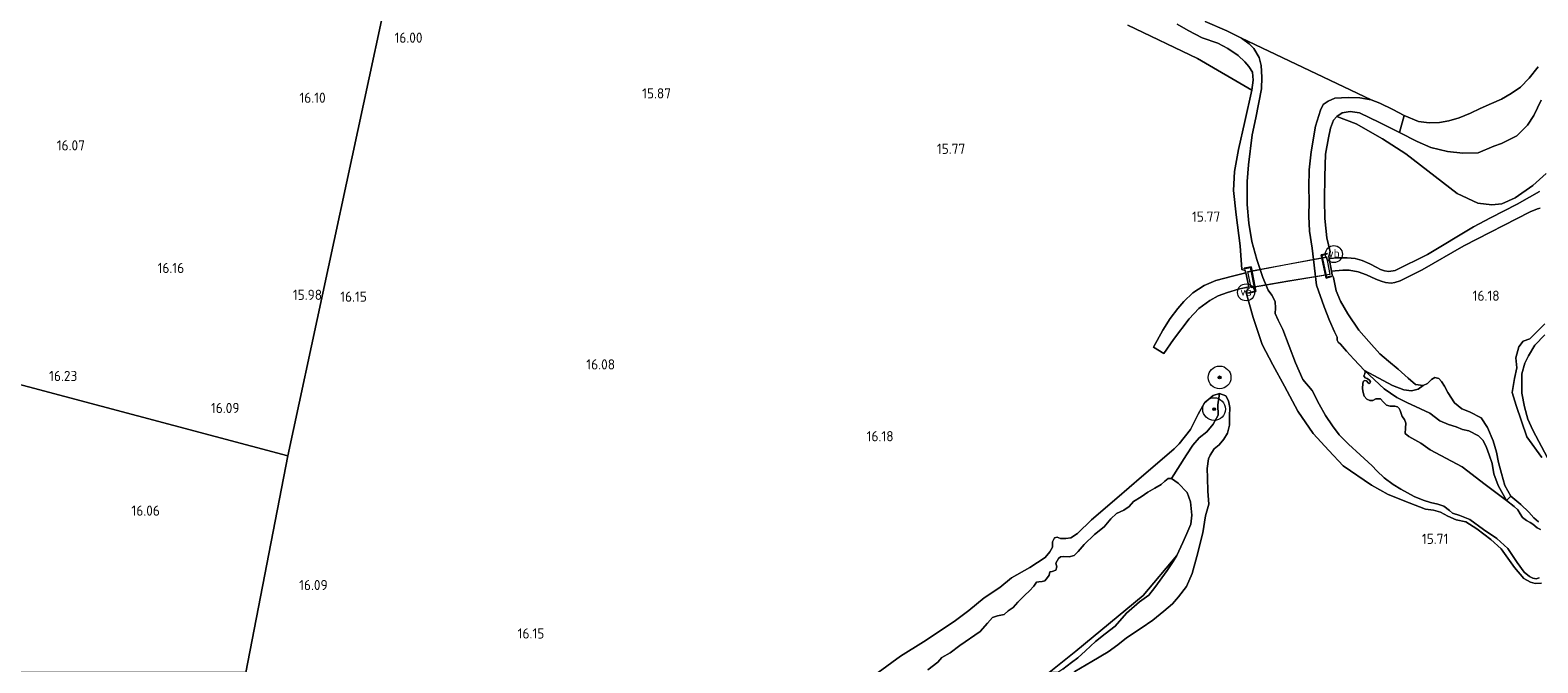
# Model space of a CAD drawing. Extents: x 196936 to 200438, y 361224 to 364196.
# Tile 138 of 256: x 198688 to 198955, y 362502 to 362613. Entities that reach past the tile are written whole.
import ezdxf
from ezdxf.enums import TextEntityAlignment as Align

# ---------------------------------------------------------------- set-up
doc = ezdxf.new("R2010")
doc.units = 0
for name, color, linetype, lineweight in [('B-ME-GR-BOOM-S', 90, 'Continuous', 25), ('B-ME-GR-BOUWLAND_AKKERBOUW-GV', 80, 'Continuous', 13), ('B-ME-GR-GRAS-GV', 60, 'Continuous', 13), ('B-ME-GR-MOERAS-GV', 120, 'Continuous', 13), ('B-ME-GW-TALUD_KRUIN-G', 90, 'Continuous', 18), ('B-ME-GW-TALUD_TEEN-G', 90, 'Continuous', 18), ('B-ME-IE-TERREINAFSCHEIDING_KUNSTMATIG_HEKWERK-G', 20, 'IE-TERREINAFSCHEIDING-KUNSTMATIG', 18), ('B-ME-KW-KUNSTWERK_LANDHOOFD-GV', 170, 'Continuous', 18), ('B-ME-KW-KUNSTWERK_STEIGER-GV', 170, 'Continuous', 18), ('B-ME-OB-OEVERVOORZIENING-G', 7, 'Continuous', 18), ('B-ME-OG-HOOGTEPUNT-S', 7, 'Continuous', 25), ('B-ME-OG-TERREIN_GROEN-GV', 7, 'Continuous', 18), ('B-ME-OG-WATER_BEEK-GV', 150, 'Continuous', 18), ('B-ME-OG-WATER_GREPPEL-G', 160, 'Continuous', 18), ('B-ME-OG-WATER_HAVEN-GV', 170, 'Continuous', 18), ('B-ME-OG-WATER_SLOOT-G', 120, 'Continuous', 18), ('B-ME-VH-VERHARDING_HALFVERHARDING-GV', 252, 'Continuous', 18), ('B-ME-VW-VERKEERSTEKEN_BORD-S', 7, 'Continuous', 25)]:
    doc.layers.add(name, color=color, linetype=linetype, lineweight=lineweight)
doc.styles.add('NLCS-ISO', font='NLCS-ISO.ttf')
doc.styles.add('NLCS-ISO-ANNOTATIVE-T18', font='NLCS-ISO.ttf', dxfattribs={"height": 1.8})
doc.linetypes.add('IE-TERREINAFSCHEIDING-KUNSTMATIG', pattern='A,4,[82,NLCS.SHX,S=0.75,R=90,X=0,Y=0],4,-2', length=10)

# ---------------------------------------------------------------- blocks, each defined once
blk = doc.blocks.new('SAL-HOOGTELABEL-SO')
at = {"color": 0, "linetype": 'ByBlock', "lineweight": -2, "style": 'NLCS-ISO-ANNOTATIVE-T18'}
blk.add_attdef('HOOGTE', text='', height=1.8, dxfattribs=at).set_placement((2.79, 0), align=Align.RIGHT)
blk = doc.blocks.new('SGR-BOOM_01-SO')
at = {"linetype": 'ByBlock', "lineweight": 18}
h = blk.add_hatch(color=0, dxfattribs=at)
h.dxf.hatch_style = 1
edge = h.paths.add_edge_path()
edge.add_arc((0, 0), 0.25, 0, 360)
at = {"color": 0, "linetype": 'ByBlock', "lineweight": 18}
for radius in [2, 0.25]:
    blk.add_circle((0, 0), radius, dxfattribs=at)
blk = doc.blocks.new('SIE-WEG_PAAL_VERKEERSBORD-SO')
at = {"color": 0, "linetype": 'ByBlock', "lineweight": 18}
blk.add_circle((0, 0), 1.5, dxfattribs=at)
at = {"color": 0, "linetype": 'ByBlock', "lineweight": 18, "style": 'NLCS-ISO'}
blk.add_text('vb', height=1.5, dxfattribs=at).set_placement((0, 0.13), align=Align.MIDDLE_CENTER)

msp = doc.modelspace()

# ---------------------------------------------------------------- linework, layer by layer
at = {"layer": 'B-ME-GR-BOUWLAND_AKKERBOUW-GV'}
for points in [[(198752.318, 362624.544, 16.037), (198733.745, 362538.271, 16.018), (198621.915, 362567.997, 16.237), (198639.65, 362594.213, 16.279), (198646.69, 362605.064, 16.297), (198656.069, 362617.774, 16.213), (198667.167, 362633.65, 16.201), (198674.613, 362644.001, 16.18), (198683.113, 362655.916, 16.18), (198686.084, 362660.116, 16.405), (198692.039, 362667.984, 16.523), (198696.168, 362674.067, 16.763), (198697.078, 362675.742, 16.871), (198697.572, 362676.23, 17.158), (198702.155, 362671.81, 16.997), (198711.368, 362662.959, 16.905), (198724.269, 362650.981, 16.605), (198734.894, 362640.979, 16.292), (198741.222, 362635.195, 16.12), (198743.415, 362633.167, 16.045), (198750.395, 362626.39, 16.059)], [(198726.3591, 362500, 16.1126), (198664.4267, 362500, 16.353), (198680.034, 362513.026, 16.414), (198670.966, 362521.834, 16.438), (198661.021, 362531.104, 16.446), (198650.157, 362541.339, 16.446), (198640.661, 362550.087, 16.438), (198628.428, 362561.811, 16.35), (198621.915, 362567.997, 16.237), (198733.745, 362538.271, 16.018)]]:
    msp.add_polyline3d(points, close=True, dxfattribs=at)
for points in [[(198726.3591, 362500, 16.1126), (198733.745, 362538.271, 16.018), (198752.318, 362624.544, 16.037)], [(198882.195, 362614.374, 15.819), (198894.495, 362608.491, 15.913), (198904.104, 362602.874, 15.897), (198902.887, 362597.353, 15.942), (198901.776, 362592.38, 15.909), (198901.058, 362588.489, 15.873), (198900.875, 362585.173, 15.878), (198901.319, 362580.869, 15.899), (198902.041, 362575.396, 15.932), (198902.348, 362571.205, 16.082), (198902.929, 362571.007, 16.143), (198903.026, 362570.6, 16.147), (198900.726, 362569.989, 16.058), (198897.746, 362569.265, 15.987), (198895.7, 362568.377, 15.971), (198893.668, 362567.053, 15.958), (198892.086, 362565.523, 15.952), (198891.038, 362564.294, 15.963), (198889.705, 362562.567, 15.976), (198888.357, 362560.451, 16), (198886.724, 362557.459, 15.997), (198888.578, 362556.365, 15.997), (198890.295, 362558.822, 16.001), (198893.056, 362562.496, 15.98), (198894.736, 362564.313, 15.974), (198896.683, 362565.729, 15.983), (198898.178, 362566.523, 16.02), (198899.81, 362567.161, 16.058), (198901.765, 362567.733, 16.079), (198903.608, 362568.156, 16.171), (198903.669, 362567.902, 16.174), (198903.062, 362567.308, 16.148), (198904.341, 362562.694, 16.083), (198905.952, 362557.925, 16.138), (198907.797, 362554.347, 16.119), (198909.912, 362550.565, 16.087), (198912.251, 362546.134, 16.024), (198914.942, 362542.223, 15.84), (198917.715, 362539.237, 15.685), (198920.235, 362536.518, 15.599), (198925.268, 362533.11, 15.606), (198928.213, 362531.466, 15.614), (198931.902, 362529.955, 15.66), (198934.802, 362528.863, 15.619), (198936.187, 362528.663, 15.617), (198937.465, 362528.305, 15.624), (198938.726, 362527.613, 15.617), (198940.249, 362526.956, 15.652), (198941.928, 362526.58, 15.698), (198943.902, 362525.368, 15.707), (198946.354, 362523.512, 15.696), (198948.171, 362521.817, 15.665), (198950.53, 362518.53, 15.568), (198952.195, 362516.569, 15.49), (198953.337, 362515.941, 15.426), (198954.206, 362515.704, 15.411), (198955.306, 362515.779, 15.421)], [(198872.808, 362500.167, 15.145), (198875.813, 362501.899, 15.137), (198878.71, 362503.608, 15.181), (198880.447, 362504.845, 15.22), (198881.95, 362506.09, 15.211), (198884.534, 362507.825, 15.245), (198886.635, 362509.242, 15.325), (198888.538, 362510.809, 15.385), (198890.08, 362512.145, 15.443), (198891.167, 362513.341, 15.382), (198892.55, 362515.188, 15.395), (198893.567, 362517.462, 15.402), (198894.403, 362520.505, 15.399), (198895.462, 362524.654, 15.415), (198895.95, 362527.649, 15.477), (198896.515, 362529.731, 15.542), (198896.335, 362532.039, 15.555), (198896.251, 362534.373, 15.531), (198896.246, 362536.027, 15.567), (198896.429, 362537.733, 15.639), (198896.722, 362538.361, 15.667), (198897.449, 362539.505, 15.766), (198898.366, 362540.187, 15.797), (198899.186, 362541.19, 15.909), (198899.805, 362542.263, 16.036), (198900.17, 362543.671, 16.098), (198900.167, 362545.295, 16.157), (198900.246, 362546.828, 16.113), (198900.014, 362547.986, 16.118), (198899.519, 362548.846, 16.183), (198898.376, 362549.263, 16.196), (198897.291, 362548.959, 16.193), (198895.733, 362547.627, 16.178), (198894.628, 362545.61, 16.108), (198893.279, 362542.946, 16.078), (198891.3, 362540.388, 15.984), (198890.369, 362539.532, 15.964), (198885.816, 362535.577, 15.949), (198884.636, 362534.584, 15.956), (198880.266, 362530.771, 15.941), (198875.752, 362526.937, 15.886), (198873.289, 362524.532, 15.856), (198872.145, 362523.788, 15.879), (198871.225, 362523.678, 15.935), (198870.33, 362523.681, 15.985), (198869.715, 362523.917, 15.966), (198869.228, 362523.785, 15.964), (198868.885, 362523.078, 15.964), (198868.907, 362522.147, 15.917), (198868.414, 362521.309, 15.882), (198867.604, 362520.28, 15.9), (198864.897, 362518.525, 15.895), (198861.671, 362516.712, 16.013), (198859.579, 362514.99, 16.113), (198856.828, 362513.195, 16.062), (198854.111, 362510.92, 15.98), (198851.484, 362509.011, 15.897), (198846.082, 362505.413, 16.056), (198842.026, 362502.897, 16.013), (198838.0617, 362500, 16.0651)]]:
    msp.add_polyline3d(points, dxfattribs=at)
at = {"layer": 'B-ME-GR-GRAS-GV'}
for points in [[(198890.907, 362614.525, 15.753), (198892.862, 362613.437, 15.752), (198895.308, 362612.156, 15.788), (198898.101, 362611.176, 15.798), (198899.846, 362610.26, 15.832), (198901.672, 362609.002, 15.835), (198902.868, 362607.92, 15.819), (198903.584, 362607.08, 15.812), (198904.235, 362606.052, 15.804), (198904.325, 362604.677, 15.827), (198904.104, 362602.874, 15.897), (198894.495, 362608.491, 15.913), (198882.195, 362614.374, 15.819)], [(198955.306, 362515.779, 15.421), (198954.206, 362515.704, 15.411), (198953.337, 362515.941, 15.426), (198952.195, 362516.569, 15.49), (198950.53, 362518.53, 15.568), (198948.171, 362521.817, 15.665), (198946.354, 362523.512, 15.696), (198943.902, 362525.368, 15.707), (198941.928, 362526.58, 15.698), (198940.249, 362526.956, 15.652), (198938.726, 362527.613, 15.617), (198937.465, 362528.305, 15.624), (198936.187, 362528.663, 15.617), (198934.802, 362528.863, 15.619), (198931.902, 362529.955, 15.66), (198928.213, 362531.466, 15.614), (198925.268, 362533.11, 15.606), (198920.235, 362536.518, 15.599), (198917.715, 362539.237, 15.685), (198914.942, 362542.223, 15.84), (198912.251, 362546.134, 16.024), (198909.912, 362550.565, 16.087), (198907.797, 362554.347, 16.119), (198905.952, 362557.925, 16.138), (198904.341, 362562.694, 16.083), (198903.062, 362567.308, 16.148), (198903.669, 362567.902, 16.174), (198903.608, 362568.156, 16.171), (198903.026, 362570.6, 16.147), (198902.929, 362571.007, 16.143), (198902.348, 362571.205, 16.082), (198902.041, 362575.396, 15.932), (198901.319, 362580.869, 15.899), (198900.875, 362585.173, 15.878), (198901.058, 362588.489, 15.873), (198901.776, 362592.38, 15.909), (198902.887, 362597.353, 15.942), (198904.104, 362602.874, 15.897), (198904.325, 362604.677, 15.827), (198904.235, 362606.052, 15.804), (198903.584, 362607.08, 15.812), (198902.868, 362607.92, 15.819), (198901.672, 362609.002, 15.835), (198899.846, 362610.26, 15.832), (198898.101, 362611.176, 15.798), (198895.308, 362612.156, 15.788), (198892.862, 362613.437, 15.752), (198890.907, 362614.525, 15.753)], [(198895.869, 362615.019, 14.4), (198899.679, 362613.387, 14.4), (198902.315, 362612.072, 14.4), (198903.669, 362611.082, 14.45), (198904.455, 362610.255, 14.45), (198905.407, 362608.63, 14.45), (198905.736, 362607.236, 14.45), (198905.902, 362605.202, 14.45), (198905.846, 362603.094, 14.45), (198904.812, 362598.023, 14.45), (198904.201, 362594.969, 14.45), (198903.546, 362589.702, 14.45), (198903.277, 362586.726, 14.45), (198903.299, 362582.667, 14.45), (198903.58, 362579.367, 14.45), (198904.136, 362576.144, 14.45), (198905.004, 362572.975, 14.45), (198906.04, 362569.758, 14.45), (198906.984, 362567.556, 14.45), (198907.662, 362566.687, 14.45), (198908.257, 362565.563, 14.45), (198908.278, 362564.347, 14.45), (198908.249, 362563.438, 14.45), (198908.775, 362562.259, 14.45), (198909.562, 362560.591, 14.45), (198911.833, 362554.732, 14.45), (198913.116, 362551.765, 14.45), (198914.751, 362549.827, 14.45), (198916.018, 362547.378, 14.45), (198917.123, 362545.373, 14.45), (198918.375, 362543.587, 14.45), (198919.568, 362542, 14.45), (198921.204, 362540.356, 14.45), (198923.271, 362538.455, 14.45), (198925.398, 362536.503, 14.45), (198926.218, 362535.616, 14.45), (198927.524, 362534.403, 14.45), (198929.076, 362533.22, 14.45), (198930.418, 362532.366, 14.45), (198932.784, 362531.068, 14.45), (198934.364, 362530.428, 14.45), (198935.704, 362529.996, 14.45), (198936.979, 362529.745, 14.45), (198938.021, 362529.371, 14.45), (198939.031, 362528.582, 14.45), (198939.603, 362528.162, 14.45), (198940.852, 362527.734, 14.45), (198942.651, 362527.02, 14.45), (198945.064, 362525.252, 14.45), (198947.39, 362523.652, 14.45), (198949.35, 362521.907, 14.45), (198950.974, 362519.422, 14.45), (198952.266, 362517.718, 14.45), (198953.172, 362516.956, 14.45), (198953.749, 362516.626, 14.45), (198954.348, 362516.529, 14.45), (198954.87, 362516.708, 14.45)], [(198954.951, 362584.951, 15.614), (198953.176, 362583.956, 15.618), (198951.029, 362582.714, 15.648), (198946.267, 362580.306, 15.711), (198943.274, 362578.76, 15.716), (198935.161, 362573.852, 15.978), (198929.458, 362571.028, 16.146), (198928.321, 362570.862, 16.147), (198927.556, 362570.943, 16.154), (198926.829, 362571.177, 16.16), (198926.178, 362571.554, 16.164), (198924.963, 362572.22, 16.158), (198923.611, 362572.77, 16.137), (198922.371, 362573.117, 16.164), (198920.944, 362573.254, 16.162), (198919.354, 362573.281, 16.154), (198917.784, 362573.169, 16.18), (198917.709, 362573.579, 16.174), (198917.936, 362574.335, 16.064), (198917.381, 362576.765, 15.871), (198917.013, 362580.233, 15.847), (198916.96, 362583.532, 15.751), (198916.993, 362587.642, 15.718), (198917.122, 362591.581, 15.702), (198917.646, 362594.475, 15.702), (198918.017, 362596.179, 15.7), (198918.573, 362597.584, 15.661), (198919.118, 362598.243, 15.64), (198922.543, 362596.935, 15.912), (198927.193, 362594.277, 15.953), (198931.331, 362591.622, 15.949), (198940.399, 362584.635, 16.024), (198944.065, 362582.902, 16.092), (198946.53, 362582.628, 16.055), (198948.31, 362582.818, 15.956), (198950.622, 362583.835, 15.85), (198953.782, 362586.047, 15.881), (198956.143, 362588.142, 16.008)], [(198954.784, 362526.603, 14.806), (198953.955, 362527.319, 14.844), (198953.086, 362528.343, 14.93), (198951.637, 362529.662, 14.855), (198949.863, 362531.168, 14.847), (198948.797, 362533, 14.929), (198948.239, 362535.134, 15.103), (198947.729, 362537.107, 15.283), (198947.362, 362538.94, 15.391), (198946.74, 362540.941, 15.488), (198945.753, 362543.258, 15.743), (198944.628, 362544.971, 15.895), (198942.591, 362546.024, 15.816), (198941.198, 362546.571, 15.75), (198939.92, 362547.624, 15.664), (198938.77, 362549.477, 15.799), (198938.173, 362550.58, 15.854), (198937.61, 362551.407, 15.934), (198937.13, 362551.916, 15.933), (198936.445, 362552.09, 15.933), (198935.868, 362551.746, 15.939), (198935.173, 362551.06, 15.946), (198934.378, 362550.682, 15.924), (198933.02, 362550.893, 15.901), (198931.748, 362551.975, 15.959), (198929.954, 362553.575, 16.019), (198928.258, 362554.972, 16.057), (198926.753, 362556.306, 16.117), (198924.763, 362558.477, 16.135), (198923.04, 362560.475, 16.132), (198921.084, 362563.366, 16.127), (198919.771, 362565.572, 16.142), (198919.013, 362567.445, 16.086), (198918.56, 362569.797, 16.169), (198918.319, 362570.239, 16.224), (198918.202, 362570.881, 16.214), (198920.192, 362571.052, 16.19), (198921.301, 362571.103, 16.181), (198922.932, 362570.808, 16.182), (198924.37, 362570.276, 16.192), (198926.038, 362569.472, 16.193), (198926.954, 362569.124, 16.181), (198927.75, 362568.9, 16.181), (198928.71, 362568.784, 16.181), (198929.397, 362568.885, 16.189), (198930.327, 362569.196, 16.159), (198934.198, 362571.121, 16.021), (198941.586, 362575.396, 15.787), (198953.308, 362581.387, 15.643), (198954.616, 362581.916, 15.662), (198955.078, 362582.054, 15.691)], [(198955.359, 362537.993, 15.504), (198952.738, 362541.603, 15.737), (198950.843, 362547.138, 15.818), (198950.125, 362549.461, 15.973), (198950.547, 362551.941, 16.005), (198950.939, 362553.834, 16.019), (198950.764, 362555.603, 16.031), (198951.316, 362557.543, 16.054), (198952.068, 362558.512, 16.028), (198953.251, 362558.955, 16.04), (198954.324, 362560.02, 16.048), (198955.917, 362561.608, 16.054)], [(198955.917, 362561.608, 16.054), (198954.324, 362560.02, 16.048), (198953.251, 362558.955, 16.04), (198952.068, 362558.512, 16.028), (198951.316, 362557.543, 16.054), (198950.764, 362555.603, 16.031), (198950.939, 362553.834, 16.019), (198950.547, 362551.941, 16.005), (198950.125, 362549.461, 15.973), (198950.843, 362547.138, 15.818), (198952.738, 362541.603, 15.737), (198955.359, 362537.993, 15.504)], [(198955.904, 362559.674, 14.45), (198954.145, 362557.836, 14.45), (198952.996, 362555.938, 14.45), (198952.368, 362554.643, 14.45), (198951.83, 362552.739, 14.45), (198951.821, 362551.205, 14.45), (198951.814, 362549.357, 14.45), (198952.294, 362546.91, 14.45), (198952.868, 362544.778, 14.45), (198953.771, 362542.821, 14.45), (198956.39, 362537.926, 14.45)], [(198838.0617, 362500, 16.0651), (198842.026, 362502.897, 16.013), (198846.082, 362505.413, 16.056), (198851.484, 362509.011, 15.897), (198854.111, 362510.92, 15.98), (198856.828, 362513.195, 16.062), (198859.579, 362514.99, 16.113), (198861.671, 362516.712, 16.013), (198864.897, 362518.525, 15.895), (198867.604, 362520.28, 15.9), (198868.414, 362521.309, 15.882), (198868.907, 362522.147, 15.917), (198868.885, 362523.078, 15.964), (198869.228, 362523.785, 15.964), (198869.715, 362523.917, 15.966), (198870.33, 362523.681, 15.985), (198871.225, 362523.678, 15.935), (198872.145, 362523.788, 15.879), (198873.289, 362524.532, 15.856), (198875.752, 362526.937, 15.886), (198880.266, 362530.771, 15.941), (198884.636, 362534.584, 15.956), (198885.816, 362535.577, 15.949), (198890.369, 362539.532, 15.964), (198891.3, 362540.388, 15.984), (198893.279, 362542.946, 16.078), (198894.628, 362545.61, 16.108), (198895.733, 362547.627, 16.178), (198897.291, 362548.959, 16.193), (198898.376, 362549.263, 16.196), (198898.088, 362547.288, 15.795), (198898.147, 362545.441, 15.395), (198897.302, 362543.874, 15.328), (198896.159, 362542.496, 15.239), (198894.814, 362541.454, 15.217), (198893.698, 362540.184, 15.15), (198892.583, 362538.455, 15.028), (198889.923, 362534.27, 14.4), (198889.32, 362534.284, 14.4), (198888.75, 362533.819, 14.4), (198888.098, 362533.223, 14.4), (198886.974, 362532.558, 14.4), (198885.76, 362531.871, 14.4), (198884.545, 362531.04, 14.4), (198883.182, 362530.202, 14.4), (198882.428, 362529.29, 14.4), (198881.501, 362528.698, 14.4), (198880.202, 362528.076, 14.4), (198879.194, 362527.13, 14.4), (198877.992, 362525.743, 14.4), (198876.299, 362524.343, 14.4), (198874.461, 362522.626, 14.4), (198873.406, 362521.355, 14.4), (198872.71, 362520.651, 14.4), (198871.838, 362520.395, 14.4), (198870.879, 362520.464, 14.4), (198870.32, 362520.451, 14.4), (198869.948, 362520.105, 14.4), (198869.482, 362519.311, 14.4), (198869.651, 362518.629, 14.4), (198869.506, 362518.042, 14.4), (198868.832, 362517.838, 14.4), (198868.392, 362517.762, 14.4), (198868.323, 362517.207, 14.4), (198868.026, 362516.758, 14.4), (198867.536, 362516.205, 14.4), (198867.045, 362516.058, 14.4), (198866.498, 362516.024, 14.4), (198866.039, 362515.936, 14.4), (198865.6, 362515.253, 14.4), (198864.798, 362514.391, 14.4), (198863.987, 362513.631, 14.4), (198862.746, 362512.423, 14.4), (198861.952, 362511.457, 14.4), (198861.061, 362510.853, 14.4), (198860.345, 362510.204, 14.4), (198859.165, 362509.991, 14.4), (198858.273, 362509.723, 14.4), (198857.416, 362508.706, 14.4), (198856.08, 362507.252, 14.4), (198852.538, 362504.777, 14.4), (198850.829, 362503.448, 14.4), (198849.345, 362502.62, 14.4), (198848.618, 362501.789, 14.4), (198846.838, 362500.444, 14.4)], [(198870.722, 362500.595, 14.4), (198872.257, 362501.765, 14.4), (198873.349, 362502.572, 14.4), (198874.714, 362503.801, 14.4), (198876.469, 362505.455, 14.4), (198878.186, 362506.815, 14.4), (198879.951, 362508.163, 14.4), (198881.962, 362510.444, 14.4), (198884.28, 362512.464, 14.4), (198885.926, 362513.674, 14.4), (198886.981, 362515.012, 14.4), (198889.149, 362517.995, 14.4), (198890.235, 362519.596, 14.4), (198890.832, 362520.658, 14.4), (198891.903, 362522.938, 14.4), (198892.64, 362524.557, 14.4), (198893.337, 362526.22, 14.4), (198893.484, 362527.766, 14.4), (198893.248, 362530.148, 14.4), (198892.684, 362531.82, 14.4), (198891.094, 362533.425, 14.4), (198889.923, 362534.27, 14.4), (198892.583, 362538.455, 15.028), (198893.698, 362540.184, 15.15), (198894.814, 362541.454, 15.217), (198896.159, 362542.496, 15.239), (198897.302, 362543.874, 15.328), (198898.147, 362545.441, 15.395), (198898.088, 362547.288, 15.795), (198898.376, 362549.263, 16.196), (198899.519, 362548.846, 16.183), (198900.014, 362547.986, 16.118), (198900.246, 362546.828, 16.113), (198900.167, 362545.295, 16.157), (198900.17, 362543.671, 16.098), (198899.805, 362542.263, 16.036), (198899.186, 362541.19, 15.909), (198898.366, 362540.187, 15.797), (198897.449, 362539.505, 15.766), (198896.722, 362538.361, 15.667), (198896.429, 362537.733, 15.639), (198896.246, 362536.027, 15.567), (198896.251, 362534.373, 15.531), (198896.335, 362532.039, 15.555), (198896.515, 362529.731, 15.542), (198895.95, 362527.649, 15.477), (198895.462, 362524.654, 15.415), (198894.403, 362520.505, 15.399), (198893.567, 362517.462, 15.402), (198892.55, 362515.188, 15.395), (198891.167, 362513.341, 15.382), (198890.08, 362512.145, 15.443), (198888.538, 362510.809, 15.385), (198886.635, 362509.242, 15.325), (198884.534, 362507.825, 15.245), (198881.95, 362506.09, 15.211), (198880.447, 362504.845, 15.22), (198878.71, 362503.608, 15.181), (198875.813, 362501.899, 15.137), (198872.808, 362500.167, 15.145)], [(198955.153, 362525.239, 14.45), (198954.556, 362525.567, 14.45), (198953.795, 362526.21, 14.45), (198953.319, 362526.48, 14.45), (198952.63, 362526.818, 14.45), (198951.97, 362527.38, 14.45), (198951.541, 362528.047, 14.45), (198951.119, 362528.739, 14.45), (198950.453, 362529.33, 14.45), (198949.136, 362530.358, 14.45), (198949.863, 362531.168, 14.847), (198951.637, 362529.662, 14.855), (198953.086, 362528.343, 14.93), (198953.955, 362527.319, 14.844), (198954.784, 362526.603, 14.806)]]:
    msp.add_polyline3d(points, dxfattribs=at)
for points in [[(198929.056, 362599.467, 14.4), (198931.06, 362598.423, 14.4), (198930.219, 362595.384, 15.749), (198926.651, 362597.197, 15.676), (198923.135, 362598.863, 15.661), (198921.474, 362599.113, 15.672), (198920.063, 362598.886, 15.639), (198919.118, 362598.243, 15.64), (198918.573, 362597.584, 15.661), (198918.017, 362596.179, 15.7), (198917.646, 362594.475, 15.702), (198917.122, 362591.581, 15.702), (198916.993, 362587.642, 15.718), (198916.96, 362583.532, 15.751), (198917.013, 362580.233, 15.847), (198917.381, 362576.765, 15.871), (198917.936, 362574.335, 16.064), (198917.709, 362573.579, 16.174), (198917.784, 362573.169, 16.18), (198918.202, 362570.881, 16.214), (198918.319, 362570.239, 16.224), (198918.56, 362569.797, 16.169), (198919.013, 362567.445, 16.086), (198919.771, 362565.572, 16.142), (198921.084, 362563.366, 16.127), (198923.04, 362560.475, 16.132), (198924.763, 362558.477, 16.135), (198926.753, 362556.306, 16.117), (198928.258, 362554.972, 16.057), (198929.954, 362553.575, 16.019), (198931.748, 362551.975, 15.959), (198933.02, 362550.893, 15.901), (198934.378, 362550.682, 15.924), (198933.478, 362550.044, 15.65), (198932.308, 362549.732, 15.445), (198930.974, 362549.911, 15.268), (198928.986, 362550.672, 15.035), (198924.005, 362553.334, 14.45), (198922.114, 362555.365, 14.45), (198920.815, 362556.783, 14.45), (198919.765, 362558.002, 14.45), (198919.367, 362558.362, 14.45), (198919.217, 362558.685, 14.45), (198919.2, 362559.261, 14.45), (198918.693, 362560.206, 14.45), (198917.843, 362562.162, 14.45), (198916.877, 362564.57, 14.45), (198915.568, 362568.411, 14.45), (198914.762, 362574.981, 14.45), (198914.322, 362577.962, 14.45), (198914.16, 362580.642, 14.45), (198914.266, 362583.254, 14.45), (198914.199, 362585.773, 14.45), (198914.261, 362588.804, 14.45), (198914.577, 362591.974, 14.45), (198915.336, 362596.514, 14.45), (198916.236, 362599.329, 14.45), (198916.712, 362600.334, 14.45), (198917.586, 362600.942, 14.45), (198918.751, 362601.458, 14.45), (198921.141, 362601.57, 14.45), (198923.175, 362601.515, 14.45), (198925.207, 362601.164, 14.4), (198926.753, 362600.569, 14.4)], [(198902.763, 362571.403, 15.809), (198902.786, 362571.306, 15.809), (198903.901, 362571.564, 15.809), (198904.697, 362567.368, 15.809), (198903.51, 362567.094, 15.809), (198903.532, 362566.997, 15.809), (198904.813, 362567.292, 14.986), (198903.98, 362571.685, 14.916)], [(198916.34, 362573.761, 15.112), (198917.227, 362569.694, 15.141), (198918.165, 362569.95, 15.884), (198918.139, 362570.046, 15.884), (198917.302, 362569.818, 15.884), (198916.458, 362573.689, 15.884), (198917.437, 362573.948, 15.884), (198917.411, 362574.045, 15.884)]]:
    msp.add_polyline3d(points, close=True, dxfattribs=at)
at = {"layer": 'B-ME-GR-MOERAS-GV'}
msp.add_polyline3d([(198924.005, 362553.334, 14.45), (198927.47, 362550.138, 14.467), (198929.711, 362548.606, 14.467), (198931.495, 362547.672, 14.467), (198933.904, 362546.546, 14.467), (198935.575, 362545.801, 14.467), (198937.35, 362544.452, 14.467), (198938.893, 362543.835, 14.467), (198940.196, 362543.408, 14.467), (198941.364, 362542.951, 14.467), (198942.449, 362542.675, 14.467), (198944.18, 362541.787, 14.467), (198945.006, 362540.999, 14.467), (198945.59, 362539.76, 14.467), (198946.03, 362538.461, 14.467), (198946.574, 362536.944, 14.467), (198946.877, 362535.102, 14.467), (198947.668, 362533.041, 14.467), (198949.136, 362530.358, 14.45), (198945.317, 362533.205, 14.45), (198941.294, 362536.321, 14.45), (198935.606, 362539.358, 14.45), (198933.992, 362540.502, 14.45), (198931.845, 362541.687, 14.45), (198931.221, 362542.226, 14.45), (198931.272, 362543.179, 14.45), (198931.333, 362544.061, 14.45), (198931.089, 362544.707, 14.45), (198930.692, 362545.23, 14.45), (198930.318, 362546.277, 14.45), (198930.128, 362546.652, 14.45), (198929.857, 362546.924, 14.45), (198929.404, 362547.067, 14.45), (198928.569, 362547.048, 14.45), (198927.928, 362547.251, 14.45), (198927.329, 362547.784, 14.45), (198926.838, 362548.317, 14.45), (198926.052, 362548.326, 14.45), (198925.482, 362548.063, 14.45), (198924.964, 362548.059, 14.45), (198924.415, 362548.307, 14.45), (198923.982, 362548.798, 14.45), (198923.767, 362549.451, 14.45), (198923.686, 362550.097, 14.45), (198923.741, 362551.116, 14.45), (198923.864, 362551.439, 14.45), (198924.111, 362551.553, 14.45), (198924.357, 362551.504, 14.45), (198924.672, 362551.193, 14.45), (198924.828, 362551.058, 14.45), (198924.979, 362551.115, 14.45), (198925.101, 362551.329, 14.45), (198924.91, 362551.649, 14.45), (198924.512, 362551.954, 14.45), (198924.141, 362552.049, 14.45), (198923.897, 362552.423, 14.45), (198924.102, 362552.752, 14.45), (198924.139, 362553.11, 14.45)], close=True, dxfattribs=at)
at = {"layer": 'B-ME-GW-TALUD_KRUIN-G'}
for points in [[(198890.907, 362614.525, 15.753), (198892.862, 362613.437, 15.752), (198895.308, 362612.156, 15.788), (198898.101, 362611.176, 15.798), (198899.846, 362610.26, 15.832), (198901.672, 362609.002, 15.835), (198902.868, 362607.92, 15.819), (198903.584, 362607.08, 15.812), (198904.235, 362606.052, 15.804), (198904.325, 362604.677, 15.827), (198904.104, 362602.874, 15.897), (198902.887, 362597.353, 15.942), (198901.776, 362592.38, 15.909), (198901.058, 362588.489, 15.873), (198900.875, 362585.173, 15.878), (198901.319, 362580.869, 15.899), (198902.041, 362575.396, 15.932), (198902.348, 362571.205, 16.082), (198902.929, 362571.007, 16.143), (198903.026, 362570.6, 16.147), (198903.608, 362568.156, 16.171), (198903.669, 362567.902, 16.174)], [(198917.709, 362573.579, 16.174), (198917.936, 362574.335, 16.064), (198917.381, 362576.765, 15.871), (198917.013, 362580.233, 15.847), (198916.96, 362583.532, 15.751), (198916.993, 362587.642, 15.718), (198917.122, 362591.581, 15.702), (198917.646, 362594.475, 15.702), (198918.017, 362596.179, 15.7), (198918.573, 362597.584, 15.661), (198919.118, 362598.243, 15.64), (198920.063, 362598.886, 15.639), (198921.474, 362599.113, 15.672), (198923.135, 362598.863, 15.661), (198926.651, 362597.197, 15.676), (198930.219, 362595.384, 15.749), (198933.313, 362593.81, 15.725), (198935.738, 362592.763, 15.764), (198938.678, 362592.046, 15.772), (198941.406, 362591.724, 15.757), (198944.104, 362591.812, 15.734), (198946.905, 362593.004, 15.724), (198948.234, 362593.439, 15.694), (198950.913, 362594.795, 15.679), (198952.817, 362596.675, 15.661), (198953.921, 362598.387, 15.653), (198955.221, 362601.104, 15.648)], [(198954.784, 362526.603, 14.806), (198953.955, 362527.319, 14.844), (198953.086, 362528.343, 14.93), (198951.637, 362529.662, 14.855), (198949.863, 362531.168, 14.847), (198948.797, 362533, 14.929), (198948.239, 362535.134, 15.103), (198947.729, 362537.107, 15.283), (198947.362, 362538.94, 15.391), (198946.74, 362540.941, 15.488), (198945.753, 362543.258, 15.743), (198944.628, 362544.971, 15.895), (198942.591, 362546.024, 15.816), (198941.198, 362546.571, 15.75), (198939.92, 362547.624, 15.664), (198938.77, 362549.477, 15.799), (198938.173, 362550.58, 15.854), (198937.61, 362551.407, 15.934), (198937.13, 362551.916, 15.933), (198936.445, 362552.09, 15.933), (198935.868, 362551.746, 15.939), (198935.173, 362551.06, 15.946), (198934.378, 362550.682, 15.924), (198933.02, 362550.893, 15.901), (198931.748, 362551.975, 15.959), (198929.954, 362553.575, 16.019), (198928.258, 362554.972, 16.057), (198926.753, 362556.306, 16.117), (198924.763, 362558.477, 16.135), (198923.04, 362560.475, 16.132), (198921.084, 362563.366, 16.127), (198919.771, 362565.572, 16.142), (198919.013, 362567.445, 16.086), (198918.56, 362569.797, 16.169), (198918.319, 362570.239, 16.224), (198918.202, 362570.881, 16.214), (198917.784, 362573.169, 16.18), (198917.709, 362573.579, 16.174)], [(198903.669, 362567.902, 16.174), (198903.062, 362567.308, 16.148), (198904.341, 362562.694, 16.083), (198905.952, 362557.925, 16.138), (198907.797, 362554.347, 16.119), (198909.912, 362550.565, 16.087), (198912.251, 362546.134, 16.024), (198914.942, 362542.223, 15.84), (198917.715, 362539.237, 15.685), (198920.235, 362536.518, 15.599), (198925.268, 362533.11, 15.606), (198928.213, 362531.466, 15.614), (198931.902, 362529.955, 15.66), (198934.802, 362528.863, 15.619), (198936.187, 362528.663, 15.617), (198937.465, 362528.305, 15.624), (198938.726, 362527.613, 15.617), (198940.249, 362526.956, 15.652), (198941.928, 362526.58, 15.698), (198943.902, 362525.368, 15.707), (198946.354, 362523.512, 15.696), (198948.171, 362521.817, 15.665), (198950.53, 362518.53, 15.568), (198952.195, 362516.569, 15.49), (198953.337, 362515.941, 15.426), (198954.206, 362515.704, 15.411), (198955.306, 362515.779, 15.421)], [(198955.917, 362561.608, 16.054), (198954.324, 362560.02, 16.048), (198953.251, 362558.955, 16.04), (198952.068, 362558.512, 16.028), (198951.316, 362557.543, 16.054), (198950.764, 362555.603, 16.031), (198950.939, 362553.834, 16.019), (198950.547, 362551.941, 16.005), (198950.125, 362549.461, 15.973), (198950.843, 362547.138, 15.818), (198952.738, 362541.603, 15.737), (198955.359, 362537.993, 15.504)], [(198885.816, 362535.577, 15.949), (198884.636, 362534.584, 15.956), (198880.266, 362530.771, 15.941), (198875.752, 362526.937, 15.886), (198873.289, 362524.532, 15.856), (198872.145, 362523.788, 15.879), (198871.225, 362523.678, 15.935), (198870.33, 362523.681, 15.985), (198869.715, 362523.917, 15.966), (198869.228, 362523.785, 15.964), (198868.885, 362523.078, 15.964), (198868.907, 362522.147, 15.917), (198868.414, 362521.309, 15.882), (198867.604, 362520.28, 15.9), (198864.897, 362518.525, 15.895), (198861.671, 362516.712, 16.013), (198859.579, 362514.99, 16.113), (198856.828, 362513.195, 16.062), (198854.111, 362510.92, 15.98), (198851.484, 362509.011, 15.897), (198846.082, 362505.413, 16.056), (198842.026, 362502.897, 16.013), (198838.0617, 362500, 16.0651)], [(198872.6154, 362500, 15.1478), (198872.808, 362500.167, 15.145), (198875.813, 362501.899, 15.137), (198878.71, 362503.608, 15.181), (198880.447, 362504.845, 15.22), (198881.95, 362506.09, 15.211), (198884.534, 362507.825, 15.245), (198886.635, 362509.242, 15.325), (198888.538, 362510.809, 15.385), (198890.08, 362512.145, 15.443), (198891.167, 362513.341, 15.382), (198892.55, 362515.188, 15.395), (198893.567, 362517.462, 15.402), (198894.403, 362520.505, 15.399), (198895.462, 362524.654, 15.415), (198895.95, 362527.649, 15.477), (198896.515, 362529.731, 15.542), (198896.335, 362532.039, 15.555)]]:
    msp.add_polyline3d(points, dxfattribs=at)
at = {"layer": 'B-ME-GW-TALUD_TEEN-G'}
msp.add_polyline3d([(198949.136, 362530.358, 14.45), (198947.668, 362533.041, 14.467), (198946.877, 362535.102, 14.467), (198946.574, 362536.944, 14.467), (198946.03, 362538.461, 14.467), (198945.59, 362539.76, 14.467), (198945.006, 362540.999, 14.467), (198944.18, 362541.787, 14.467), (198942.449, 362542.675, 14.467), (198941.364, 362542.951, 14.467), (198940.196, 362543.408, 14.467), (198938.893, 362543.835, 14.467), (198937.35, 362544.452, 14.467), (198935.575, 362545.801, 14.467), (198933.904, 362546.546, 14.467), (198931.495, 362547.672, 14.467), (198929.711, 362548.606, 14.467), (198927.47, 362550.138, 14.467), (198924.005, 362553.334, 14.45)], dxfattribs=at)
at = {"layer": 'B-ME-IE-TERREINAFSCHEIDING_KUNSTMATIG_HEKWERK-G'}
for points in [[(198903.444, 362570.784, 16.196), (198909.854, 362571.993, 16.383), (198917.244, 362573.387, 16.198)], [(198917.82, 362570.337, 16.179), (198910.479, 362569.111, 16.388), (198904.04, 362568.037, 16.193)], [(198868.2836, 362500, 14.4), (198872.983, 362503.751, 14.4), (198884.922, 362513.571, 14.4), (198890.832, 362520.658, 14.4)]]:
    msp.add_polyline3d(points, dxfattribs=at)
at = {"layer": 'B-ME-KW-KUNSTWERK_LANDHOOFD-GV'}
for points in [[(198903.98, 362571.685, 14.916), (198904.813, 362567.292, 14.986), (198903.532, 362566.997, 15.809), (198903.51, 362567.094, 15.809), (198904.697, 362567.368, 15.809), (198903.901, 362571.564, 15.809), (198902.786, 362571.306, 15.809), (198902.763, 362571.403, 15.809)], [(198916.458, 362573.689, 15.884), (198917.302, 362569.818, 15.884), (198918.139, 362570.046, 15.884), (198918.165, 362569.95, 15.884), (198917.227, 362569.694, 15.141), (198916.34, 362573.761, 15.112), (198917.411, 362574.045, 15.884), (198917.437, 362573.948, 15.884)]]:
    msp.add_polyline3d(points, close=True, dxfattribs=at)
at = {"layer": 'B-ME-KW-KUNSTWERK_STEIGER-GV'}
msp.add_polyline3d([(198910.487, 362569.062, 16.388), (198904.001, 362567.98, 16.193), (198903.384, 362570.824, 16.196), (198909.845, 362572.042, 16.383), (198917.284, 362573.445, 16.198), (198917.878, 362570.296, 16.178)], close=True, dxfattribs=at)
at = {"layer": 'B-ME-OB-OEVERVOORZIENING-G'}
for points in [[(198902.315, 362612.072, 14.4), (198899.679, 362613.387, 14.4), (198895.869, 362615.019, 14.4)], [(198954.703, 362607.029, 14.4), (198953.139, 362605.009, 14.4), (198951.584, 362603.393, 14.4), (198949.954, 362602.276, 14.4), (198948.211, 362601.298, 14.4), (198946.451, 362600.546, 14.4), (198944.453, 362599.652, 14.4), (198942.767, 362598.825, 14.4), (198940.765, 362597.987, 14.4), (198938.95, 362597.452, 14.4), (198937.279, 362597.194, 14.4), (198935.453, 362597.123, 14.4), (198933.589, 362597.338, 14.4), (198931.06, 362598.423, 14.4), (198929.056, 362599.467, 14.4), (198926.753, 362600.569, 14.4), (198925.207, 362601.164, 14.4)]]:
    msp.add_polyline3d(points, dxfattribs=at)
at = {"layer": 'B-ME-OG-TERREIN_GROEN-GV'}
for points in [[(198955.221, 362601.104, 15.648), (198953.921, 362598.387, 15.653), (198952.817, 362596.675, 15.661), (198950.913, 362594.795, 15.679), (198948.234, 362593.439, 15.694), (198946.905, 362593.004, 15.724), (198944.104, 362591.812, 15.734), (198941.406, 362591.724, 15.757), (198938.678, 362592.046, 15.772), (198935.738, 362592.763, 15.764), (198933.313, 362593.81, 15.725), (198930.219, 362595.384, 15.749), (198931.06, 362598.423, 14.4), (198933.589, 362597.338, 14.4), (198935.453, 362597.123, 14.4), (198937.279, 362597.194, 14.4), (198938.95, 362597.452, 14.4), (198940.765, 362597.987, 14.4), (198942.767, 362598.825, 14.4), (198944.453, 362599.652, 14.4), (198946.451, 362600.546, 14.4), (198948.211, 362601.298, 14.4), (198949.954, 362602.276, 14.4), (198951.584, 362603.393, 14.4), (198953.139, 362605.009, 14.4), (198954.703, 362607.029, 14.4)], [(198956.143, 362588.142, 16.008), (198953.782, 362586.047, 15.881), (198950.622, 362583.835, 15.85), (198948.31, 362582.818, 15.956), (198946.53, 362582.628, 16.055), (198944.065, 362582.902, 16.092), (198940.399, 362584.635, 16.024), (198931.331, 362591.622, 15.949), (198927.193, 362594.277, 15.953), (198922.543, 362596.935, 15.912), (198919.118, 362598.243, 15.64), (198920.063, 362598.886, 15.639), (198921.474, 362599.113, 15.672), (198923.135, 362598.863, 15.661), (198926.651, 362597.197, 15.676), (198930.219, 362595.384, 15.749), (198933.313, 362593.81, 15.725), (198935.738, 362592.763, 15.764), (198938.678, 362592.046, 15.772), (198941.406, 362591.724, 15.757), (198944.104, 362591.812, 15.734), (198946.905, 362593.004, 15.724), (198948.234, 362593.439, 15.694), (198950.913, 362594.795, 15.679), (198952.817, 362596.675, 15.661), (198953.921, 362598.387, 15.653), (198955.221, 362601.104, 15.648)]]:
    msp.add_polyline3d(points, dxfattribs=at)
msp.add_polyline3d([(198930.974, 362549.911, 15.268), (198932.308, 362549.732, 15.445), (198933.478, 362550.044, 15.65), (198934.378, 362550.682, 15.924), (198935.173, 362551.06, 15.946), (198935.868, 362551.746, 15.939), (198936.445, 362552.09, 15.933), (198937.13, 362551.916, 15.933), (198937.61, 362551.407, 15.934), (198938.173, 362550.58, 15.854), (198938.77, 362549.477, 15.799), (198939.92, 362547.624, 15.664), (198941.198, 362546.571, 15.75), (198942.591, 362546.024, 15.816), (198944.628, 362544.971, 15.895), (198945.753, 362543.258, 15.743), (198946.74, 362540.941, 15.488), (198947.362, 362538.94, 15.391), (198947.729, 362537.107, 15.283), (198948.239, 362535.134, 15.103), (198948.797, 362533, 14.929), (198949.863, 362531.168, 14.847), (198949.136, 362530.358, 14.45), (198947.668, 362533.041, 14.467), (198946.877, 362535.102, 14.467), (198946.574, 362536.944, 14.467), (198946.03, 362538.461, 14.467), (198945.59, 362539.76, 14.467), (198945.006, 362540.999, 14.467), (198944.18, 362541.787, 14.467), (198942.449, 362542.675, 14.467), (198941.364, 362542.951, 14.467), (198940.196, 362543.408, 14.467), (198938.893, 362543.835, 14.467), (198937.35, 362544.452, 14.467), (198935.575, 362545.801, 14.467), (198933.904, 362546.546, 14.467), (198931.495, 362547.672, 14.467), (198929.711, 362548.606, 14.467), (198927.47, 362550.138, 14.467), (198924.005, 362553.334, 14.45), (198928.986, 362550.672, 15.035)], close=True, dxfattribs=at)
at = {"layer": 'B-ME-OG-WATER_BEEK-GV'}
for points in [[(198954.87, 362516.708, 14.45), (198954.348, 362516.529, 14.45), (198953.749, 362516.626, 14.45), (198953.172, 362516.956, 14.45), (198952.266, 362517.718, 14.45), (198950.974, 362519.422, 14.45), (198949.35, 362521.907, 14.45), (198947.39, 362523.652, 14.45), (198945.064, 362525.252, 14.45), (198942.651, 362527.02, 14.45), (198940.852, 362527.734, 14.45), (198939.603, 362528.162, 14.45), (198939.031, 362528.582, 14.45), (198938.021, 362529.371, 14.45), (198936.979, 362529.745, 14.45), (198935.704, 362529.996, 14.45), (198934.364, 362530.428, 14.45), (198932.784, 362531.068, 14.45), (198930.418, 362532.366, 14.45), (198929.076, 362533.22, 14.45), (198927.524, 362534.403, 14.45), (198926.218, 362535.616, 14.45), (198925.398, 362536.503, 14.45), (198923.271, 362538.455, 14.45), (198921.204, 362540.356, 14.45), (198919.568, 362542, 14.45), (198918.375, 362543.587, 14.45), (198917.123, 362545.373, 14.45), (198916.018, 362547.378, 14.45), (198914.751, 362549.827, 14.45), (198913.116, 362551.765, 14.45), (198911.833, 362554.732, 14.45), (198909.562, 362560.591, 14.45), (198908.775, 362562.259, 14.45), (198908.249, 362563.438, 14.45), (198908.278, 362564.347, 14.45), (198908.257, 362565.563, 14.45), (198907.662, 362566.687, 14.45), (198906.984, 362567.556, 14.45), (198906.04, 362569.758, 14.45), (198905.004, 362572.975, 14.45), (198904.136, 362576.144, 14.45), (198903.58, 362579.367, 14.45), (198903.299, 362582.667, 14.45), (198903.277, 362586.726, 14.45), (198903.546, 362589.702, 14.45), (198904.201, 362594.969, 14.45), (198904.812, 362598.023, 14.45), (198905.846, 362603.094, 14.45), (198905.902, 362605.202, 14.45), (198905.736, 362607.236, 14.45), (198905.407, 362608.63, 14.45), (198904.455, 362610.255, 14.45), (198903.669, 362611.082, 14.45), (198902.315, 362612.072, 14.4), (198925.207, 362601.164, 14.4), (198923.175, 362601.515, 14.45), (198921.141, 362601.57, 14.45), (198918.751, 362601.458, 14.45), (198917.586, 362600.942, 14.45), (198916.712, 362600.334, 14.45), (198916.236, 362599.329, 14.45), (198915.336, 362596.514, 14.45), (198914.577, 362591.974, 14.45), (198914.261, 362588.804, 14.45), (198914.199, 362585.773, 14.45), (198914.266, 362583.254, 14.45), (198914.16, 362580.642, 14.45), (198914.322, 362577.962, 14.45), (198914.762, 362574.981, 14.45), (198915.568, 362568.411, 14.45), (198916.877, 362564.57, 14.45), (198917.843, 362562.162, 14.45), (198918.693, 362560.206, 14.45), (198919.2, 362559.261, 14.45), (198919.217, 362558.685, 14.45), (198919.367, 362558.362, 14.45), (198919.765, 362558.002, 14.45), (198920.815, 362556.783, 14.45), (198922.114, 362555.365, 14.45), (198924.005, 362553.334, 14.45), (198924.139, 362553.11, 14.45), (198924.102, 362552.752, 14.45), (198923.897, 362552.423, 14.45), (198924.141, 362552.049, 14.45), (198924.512, 362551.954, 14.45), (198924.91, 362551.649, 14.45), (198925.101, 362551.329, 14.45), (198924.979, 362551.115, 14.45), (198924.828, 362551.058, 14.45), (198924.672, 362551.193, 14.45), (198924.357, 362551.504, 14.45), (198924.111, 362551.553, 14.45), (198923.864, 362551.439, 14.45), (198923.741, 362551.116, 14.45), (198923.686, 362550.097, 14.45), (198923.767, 362549.451, 14.45), (198923.982, 362548.798, 14.45), (198924.415, 362548.307, 14.45), (198924.964, 362548.059, 14.45), (198925.482, 362548.063, 14.45), (198926.052, 362548.326, 14.45), (198926.838, 362548.317, 14.45), (198927.329, 362547.784, 14.45), (198927.928, 362547.251, 14.45), (198928.569, 362547.048, 14.45), (198929.404, 362547.067, 14.45), (198929.857, 362546.924, 14.45), (198930.128, 362546.652, 14.45), (198930.318, 362546.277, 14.45), (198930.692, 362545.23, 14.45), (198931.089, 362544.707, 14.45), (198931.333, 362544.061, 14.45), (198931.272, 362543.179, 14.45), (198931.221, 362542.226, 14.45), (198931.845, 362541.687, 14.45), (198933.992, 362540.502, 14.45), (198935.606, 362539.358, 14.45), (198941.294, 362536.321, 14.45), (198945.317, 362533.205, 14.45), (198949.136, 362530.358, 14.45), (198950.453, 362529.33, 14.45), (198951.119, 362528.739, 14.45), (198951.541, 362528.047, 14.45), (198951.97, 362527.38, 14.45), (198952.63, 362526.818, 14.45), (198953.319, 362526.48, 14.45), (198953.795, 362526.21, 14.45), (198954.556, 362525.567, 14.45), (198955.153, 362525.239, 14.45)], [(198956.39, 362537.926, 14.45), (198953.771, 362542.821, 14.45), (198952.868, 362544.778, 14.45), (198952.294, 362546.91, 14.45), (198951.814, 362549.357, 14.45), (198951.821, 362551.205, 14.45), (198951.83, 362552.739, 14.45), (198952.368, 362554.643, 14.45), (198952.996, 362555.938, 14.45), (198954.145, 362557.836, 14.45), (198955.904, 362559.674, 14.45)], [(198846.838, 362500.444, 14.4), (198848.618, 362501.789, 14.4), (198849.345, 362502.62, 14.4), (198850.829, 362503.448, 14.4), (198852.538, 362504.777, 14.4), (198856.08, 362507.252, 14.4), (198857.416, 362508.706, 14.4), (198858.273, 362509.723, 14.4), (198859.165, 362509.991, 14.4), (198860.345, 362510.204, 14.4), (198861.061, 362510.853, 14.4), (198861.952, 362511.457, 14.4), (198862.746, 362512.423, 14.4), (198863.987, 362513.631, 14.4), (198864.798, 362514.391, 14.4), (198865.6, 362515.253, 14.4), (198866.039, 362515.936, 14.4), (198866.498, 362516.024, 14.4), (198867.045, 362516.058, 14.4), (198867.536, 362516.205, 14.4), (198868.026, 362516.758, 14.4), (198868.323, 362517.207, 14.4), (198868.392, 362517.762, 14.4), (198868.832, 362517.838, 14.4), (198869.506, 362518.042, 14.4), (198869.651, 362518.629, 14.4), (198869.482, 362519.311, 14.4), (198869.948, 362520.105, 14.4), (198870.32, 362520.451, 14.4), (198870.879, 362520.464, 14.4), (198871.838, 362520.395, 14.4), (198872.71, 362520.651, 14.4), (198873.406, 362521.355, 14.4), (198874.461, 362522.626, 14.4), (198876.299, 362524.343, 14.4), (198877.992, 362525.743, 14.4), (198879.194, 362527.13, 14.4), (198880.202, 362528.076, 14.4), (198881.501, 362528.698, 14.4), (198882.428, 362529.29, 14.4), (198883.182, 362530.202, 14.4), (198884.545, 362531.04, 14.4), (198885.76, 362531.871, 14.4), (198886.974, 362532.558, 14.4), (198888.098, 362533.223, 14.4), (198888.75, 362533.819, 14.4), (198889.32, 362534.284, 14.4), (198889.923, 362534.27, 14.4), (198891.094, 362533.425, 14.4), (198892.684, 362531.82, 14.4), (198893.248, 362530.148, 14.4), (198893.484, 362527.766, 14.4), (198893.337, 362526.22, 14.4), (198892.64, 362524.557, 14.4), (198891.903, 362522.938, 14.4), (198890.832, 362520.658, 14.4), (198884.922, 362513.571, 14.4), (198872.983, 362503.751, 14.4), (198868.2836, 362500, 14.4)]]:
    msp.add_polyline3d(points, dxfattribs=at)
msp.add_polyline3d([(198869.8499, 362500, 14.4), (198868.2836, 362500, 14.4), (198872.983, 362503.751, 14.4), (198884.922, 362513.571, 14.4), (198890.832, 362520.658, 14.4), (198890.235, 362519.596, 14.4), (198889.149, 362517.995, 14.4), (198886.981, 362515.012, 14.4), (198885.926, 362513.674, 14.4), (198884.28, 362512.464, 14.4), (198881.962, 362510.444, 14.4), (198879.951, 362508.163, 14.4), (198878.186, 362506.815, 14.4), (198876.469, 362505.455, 14.4), (198874.714, 362503.801, 14.4), (198873.349, 362502.572, 14.4), (198872.257, 362501.765, 14.4), (198870.722, 362500.595, 14.4)], close=True, dxfattribs=at)
at = {"layer": 'B-ME-OG-WATER_GREPPEL-G'}
msp.add_polyline3d([(198898.088, 362547.288, 15.795), (198898.147, 362545.441, 15.395), (198897.302, 362543.874, 15.328), (198896.159, 362542.496, 15.239), (198894.814, 362541.454, 15.217), (198893.698, 362540.184, 15.15), (198892.583, 362538.455, 15.028), (198889.923, 362534.27, 14.4)], dxfattribs=at)
at = {"layer": 'B-ME-OG-WATER_HAVEN-GV'}
msp.add_polyline3d([(198954.703, 362607.029, 14.4), (198953.139, 362605.009, 14.4), (198951.584, 362603.393, 14.4), (198949.954, 362602.276, 14.4), (198948.211, 362601.298, 14.4), (198946.451, 362600.546, 14.4), (198944.453, 362599.652, 14.4), (198942.767, 362598.825, 14.4), (198940.765, 362597.987, 14.4), (198938.95, 362597.452, 14.4), (198937.279, 362597.194, 14.4), (198935.453, 362597.123, 14.4), (198933.589, 362597.338, 14.4), (198931.06, 362598.423, 14.4), (198929.056, 362599.467, 14.4), (198926.753, 362600.569, 14.4), (198925.207, 362601.164, 14.4), (198902.315, 362612.072, 14.4), (198899.679, 362613.387, 14.4), (198895.869, 362615.019, 14.4)], dxfattribs=at)
at = {"layer": 'B-ME-OG-WATER_SLOOT-G'}
msp.add_polyline3d([(198896.335, 362532.039, 15.555), (198896.251, 362534.373, 15.531), (198896.246, 362536.027, 15.567), (198896.429, 362537.733, 15.639), (198896.722, 362538.361, 15.667), (198897.449, 362539.505, 15.766), (198898.366, 362540.187, 15.797), (198899.186, 362541.19, 15.909), (198899.805, 362542.263, 16.036), (198900.17, 362543.671, 16.098), (198900.167, 362545.295, 16.157), (198900.246, 362546.828, 16.113), (198900.014, 362547.986, 16.118), (198899.519, 362548.846, 16.183), (198898.376, 362549.263, 16.196), (198897.291, 362548.959, 16.193), (198895.733, 362547.627, 16.178), (198894.628, 362545.61, 16.108), (198893.279, 362542.946, 16.078), (198891.3, 362540.388, 15.984), (198890.369, 362539.532, 15.964), (198885.816, 362535.577, 15.949)], dxfattribs=at)
at = {"layer": 'B-ME-VH-VERHARDING_HALFVERHARDING-GV'}
msp.add_polyline3d([(198955.078, 362582.054, 15.691), (198954.616, 362581.916, 15.662), (198953.308, 362581.387, 15.643), (198941.586, 362575.396, 15.787), (198934.198, 362571.121, 16.021), (198930.327, 362569.196, 16.159), (198929.397, 362568.885, 16.189), (198928.71, 362568.784, 16.181), (198927.75, 362568.9, 16.181), (198926.954, 362569.124, 16.181), (198926.038, 362569.472, 16.193), (198924.37, 362570.276, 16.192), (198922.932, 362570.808, 16.182), (198921.301, 362571.103, 16.181), (198920.192, 362571.052, 16.19), (198918.202, 362570.881, 16.214), (198917.784, 362573.169, 16.18), (198919.354, 362573.281, 16.154), (198920.944, 362573.254, 16.162), (198922.371, 362573.117, 16.164), (198923.611, 362572.77, 16.137), (198924.963, 362572.22, 16.158), (198926.178, 362571.554, 16.164), (198926.829, 362571.177, 16.16), (198927.556, 362570.943, 16.154), (198928.321, 362570.862, 16.147), (198929.458, 362571.028, 16.146), (198935.161, 362573.852, 15.978), (198943.274, 362578.76, 15.716), (198946.267, 362580.306, 15.711), (198951.029, 362582.714, 15.648), (198953.176, 362583.956, 15.618), (198954.951, 362584.951, 15.614)], dxfattribs=at)
msp.add_polyline3d([(198890.295, 362558.822, 16.001), (198888.578, 362556.365, 15.997), (198886.724, 362557.459, 15.997), (198888.357, 362560.451, 16), (198889.705, 362562.567, 15.976), (198891.038, 362564.294, 15.963), (198892.086, 362565.523, 15.952), (198893.668, 362567.053, 15.958), (198895.7, 362568.377, 15.971), (198897.746, 362569.265, 15.987), (198900.726, 362569.989, 16.058), (198903.026, 362570.6, 16.147), (198903.608, 362568.156, 16.171), (198901.765, 362567.733, 16.079), (198899.81, 362567.161, 16.058), (198898.178, 362566.523, 16.02), (198896.683, 362565.729, 15.983), (198894.736, 362564.313, 15.974), (198893.056, 362562.496, 15.98)], close=True, dxfattribs=at)

# ---------------------------------------------------------------- block references
at = {"layer": 'B-ME-GR-BOOM-S'}
for p in [(198898.426, 362552.129, 16.235), (198897.443, 362546.531, 15.729)]:
    msp.add_blockref('SGR-BOOM_01-SO', p, dxfattribs=at)
at = {"layer": 'B-ME-OG-HOOGTEPUNT-S'}
for p, values in [((198754.776, 362611.263, 16.002), {'HOOGTE': '16.00'}), ((198737.658, 362600.645, 16.095), {'HOOGTE': '16.10'}), ((198798.687, 362601.424, 15.873), {'HOOGTE': '15.87'}), ((198695.119, 362592.231, 16.066), {'HOOGTE': '16.07'}), ((198850.684, 362591.624, 15.767), {'HOOGTE': '15.77'}), ((198895.751, 362579.644, 15.769), {'HOOGTE': '15.77'}), ((198712.661, 362570.575, 16.164), {'HOOGTE': '16.16'}), ((198737.026, 362565.822, 15.98), {'HOOGTE': '15.98'}), ((198744.938, 362565.503, 16.149), {'HOOGTE': '16.15'}), ((198945.103, 362565.663, 16.179), {'HOOGTE': '16.18'}), ((198693.77, 362551.484, 16.234), {'HOOGTE': '16.23'}), ((198788.8, 362553.526, 16.078), {'HOOGTE': '16.08'}), ((198722.431, 362545.835, 16.087), {'HOOGTE': '16.09'}), ((198838.014, 362540.838, 16.178), {'HOOGTE': '16.18'}), ((198708.362, 362527.692, 16.058), {'HOOGTE': '16.06'}), ((198936.05, 362522.703, 15.705), {'HOOGTE': '15.71'}), ((198738.011, 362514.538, 16.092), {'HOOGTE': '16.09'}), ((198776.3, 362505.982, 16.152), {'HOOGTE': '16.15'})]:
    msp.add_blockref('SAL-HOOGTELABEL-SO', p, dxfattribs=at).add_auto_attribs(values)
at = {"layer": 'B-ME-VW-VERKEERSTEKEN_BORD-S'}
for p in [(198918.62, 362573.916, 16.04), (198903.089, 362567.161, 16.093)]:
    msp.add_blockref('SIE-WEG_PAAL_VERKEERSBORD-SO', p, dxfattribs=at)

doc.saveas('drawing.dxf')
